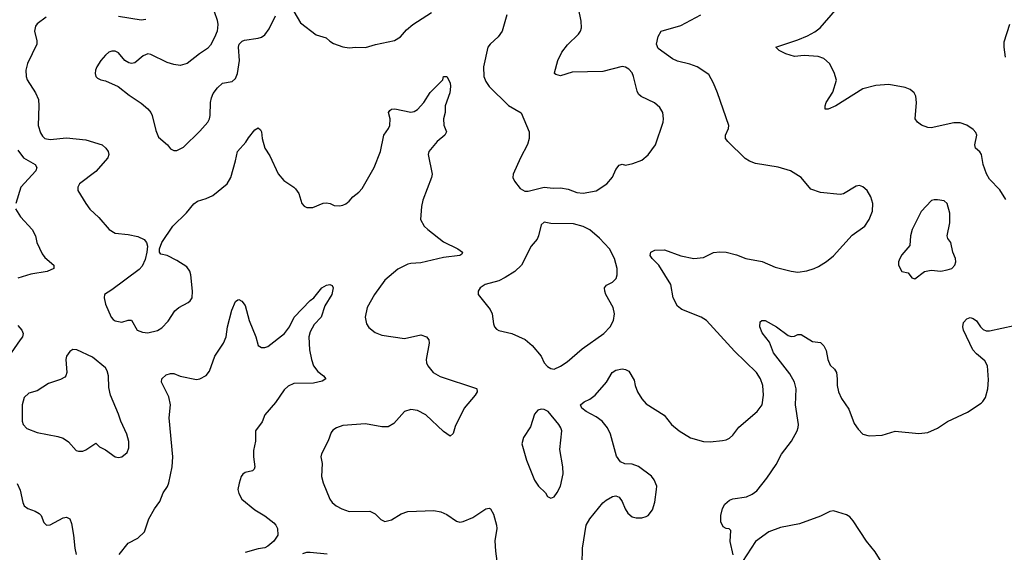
# Model space of a CAD drawing. Header units: inches. Extents: x 1954678 to 2060271, y 904822 to 1016299.
# Tile 81 of 256: x 1992722 to 1998781, y 944264 to 947540. Entities that reach past the tile are written whole.
import ezdxf

# ---------------------------------------------------------------- set-up
doc = ezdxf.new("R2010")
doc.units = ezdxf.units.IN
doc.header["$MEASUREMENT"] = 0
doc.layers.add('B9994', color=7, linetype='Continuous')

msp = doc.modelspace()

# ---------------------------------------------------------------- linework, layer by layer
at = {"layer": 'B9994', "color": 5}
for points, elevation in [([(1995719.1, 947570), (1995690, 947469.2), (1995665.9, 947434.1), (1995618, 947390), (1995603.7, 947370), (1995576, 947250), (1995578.3, 947190), (1995590, 947160.5), (1995610.3, 947130), (1995730, 947011.6), (1995808, 946968), (1995857.7, 946850), (1995856.9, 946810), (1995847.7, 946772.3), (1995803.8, 946690), (1995758, 946590), (1995756.3, 946570), (1995766.6, 946546.6), (1995802.5, 946502.5), (1995830, 946486), (1995850, 946486), (1995950, 946510.8), (1996004.4, 946504.4), (1996050, 946505.2), (1996096.8, 946496.8), (1996150, 946478), (1996190, 946472), (1996270, 946486.4), (1996336, 946530), (1996369.6, 946570.4), (1996390, 946618), (1996410, 946644.7), (1996430, 946651.3), (1996450, 946646), (1996494.4, 946654.4), (1996550, 946674.9), (1996590, 946708.4), (1996633.5, 946770), (1996681.3, 946910), (1996684.7, 946930), (1996678.7, 946970), (1996660.4, 947000.4), (1996628.6, 947028.6), (1996547.3, 947067.3), (1996530, 947080.9), (1996521, 947101), (1996499.7, 947190), (1996490, 947212.3), (1996470, 947236.2), (1996450, 947247.6), (1996430, 947251.1), (1996310, 947222.2), (1996121.8, 947218.2), (1996050, 947194), (1996022, 947202), (1996013.2, 947210), (1996013.2, 947213.2), (1996033.7, 947290), (1996058.8, 947341.2), (1996093.9, 947386.1), (1996161.6, 947450), (1996173.6, 947470), (1996178.4, 947490), (1996177, 947530), (1996160.9, 947610)], 660), ([(1998790, 946434), (1998752.8, 946492.8), (1998690, 946559.5), (1998670.9, 946590.9), (1998651, 946650), (1998640.8, 946710), (1998630, 946726.6), (1998603.5, 946750), (1998599.8, 946770), (1998611.9, 946830), (1998605.5, 946845.5), (1998590, 946863.6), (1998550, 946891.2), (1998510, 946905.1), (1998470, 946904.7), (1998330, 946875.6), (1998310, 946876.2), (1998271.4, 946891.4), (1998246, 946910), (1998232, 946930), (1998240.5, 947030), (1998235.8, 947070), (1998225.6, 947090), (1998200.9, 947110), (1998170, 947122.3), (1998070, 947141.3), (1997990, 947136.2), (1997910, 947114), (1997744.9, 947010), (1997698, 946990), (1997678, 946990), (1997677.6, 947010), (1997685.4, 947030), (1997724.9, 947095.1), (1997747.6, 947167.6), (1997734.9, 947214.9), (1997705.1, 947270), (1997670, 947301.6), (1997634.6, 947314.6), (1997550, 947319.2), (1997490, 947314), (1997436, 947330), (1997396, 947350), (1997375.3, 947370), (1997510, 947415.2), (1997570, 947440.2), (1997615, 947465), (1997648.5, 947490), (1997742, 947598)], 620), ([(1992885.3, 947554.7), (1992830, 947514.5), (1992819.9, 947500.1), (1992813, 947470), (1992827.3, 947410), (1992827.7, 947390), (1992770.4, 947270), (1992760.4, 947230), (1992762.4, 947190), (1992768.4, 947170), (1992819.3, 947090), (1992837.1, 947050), (1992840.4, 947010), (1992835.6, 946890), (1992850, 946844), (1992862.9, 946822.9), (1992877.6, 946810), (1992910, 946802), (1993010, 946814), (1993130, 946801.1), (1993230, 946770.3), (1993252.2, 946750), (1993266, 946730), (1993270.4, 946710), (1993264.4, 946690), (1993190, 946606.3), (1993090.4, 946530), (1993080.4, 946510), (1993080.4, 946490), (1993128.4, 946410), (1993154.7, 946374.7), (1993210, 946323), (1993272.7, 946250), (1993310, 946226.3), (1993390, 946219.5), (1993450, 946205.3), (1993487.6, 946187.6), (1993502.4, 946170), (1993507.7, 946147.7), (1993504.9, 946110), (1993495.2, 946064.8), (1993476.7, 946023.3), (1993456.6, 946003.4), (1993290, 945878), (1993244.7, 945850), (1993241, 945830), (1993251, 945790), (1993285.5, 945710), (1993296.7, 945696.7), (1993310, 945687.7), (1993350, 945679.1), (1993390, 945690.7), (1993410, 945690.8), (1993445.5, 945630), (1993477.5, 945617.5), (1993510, 945613.1), (1993570, 945627.4), (1993595.9, 945644.1), (1993635.2, 945684.8), (1993676.9, 945750), (1993702, 945770), (1993759.6, 945800.4), (1993771.6, 945810), (1993783.5, 945830), (1993786, 945870), (1993776, 945970), (1993770, 945992.7), (1993750, 946020.7), (1993690, 946058), (1993630, 946089.3), (1993590, 946097.2), (1993582, 946110), (1993581.6, 946130), (1993597.6, 946170), (1993664.2, 946270), (1993748, 946352), (1993792.9, 946407.1), (1993816.6, 946423.4), (1993870, 946440.3), (1993910, 946458.7), (1993998.4, 946530), (1994020.5, 946570), (1994050, 946671.3), (1994061.6, 946730), (1994113.9, 946786.1), (1994130, 946813.4), (1994170, 946862.8), (1994190, 946874.8), (1994203.5, 946863.5), (1994210.4, 946850.4), (1994214.9, 946810), (1994230.4, 946750), (1994261.7, 946701.7), (1994311.8, 946591.8), (1994346.8, 946550), (1994410, 946510.8), (1994419.9, 946499.9), (1994438.8, 946470), (1994458.8, 946410), (1994473.2, 946393.2), (1994490, 946384), (1994525.2, 946385.2), (1994590, 946410.6), (1994610, 946414), (1994632, 946410), (1994656.9, 946396.9), (1994690, 946394.8), (1994710, 946398.8), (1994730, 946407.3), (1994750, 946424), (1994772, 946450), (1994810, 946478.7), (1994830, 946501.3), (1994903.1, 946630), (1994941.6, 946730), (1994963.6, 946830), (1994992, 946870), (1995000.7, 946890), (1995001.6, 946930), (1994992.3, 946970), (1994998.9, 946981.1), (1995009.7, 946990.3), (1995030, 946992.2), (1995130, 946971.8), (1995150, 946975.3), (1995170, 946987), (1995209.7, 947030), (1995248.8, 947091.2), (1995325.2, 947170), (1995330, 947191.3), (1995350, 947191.3), (1995370, 947152), (1995372.6, 947130), (1995368.7, 947090), (1995340.4, 947010), (1995339.3, 946970), (1995330.3, 946929.7), (1995331.8, 946891.8), (1995347.7, 946850), (1995337.3, 946830), (1995290.4, 946790), (1995239.5, 946730), (1995234.9, 946710), (1995259.3, 946590), (1995257.1, 946570), (1995202.4, 946430), (1995194, 946390), (1995187.7, 946310), (1995210, 946270.8), (1995234, 946250), (1995330, 946173.1), (1995419.1, 946130), (1995446.8, 946110), (1995442.8, 946097.2), (1995431.5, 946088.5), (1995330, 946076.1), (1995190, 946043.5), (1995130, 946040.4), (1995110, 946035.1), (1995050, 946005.1), (1994970, 945937.4), (1994906.3, 945850), (1994860.3, 945770), (1994847.6, 945710), (1994855.3, 945670), (1994870, 945646), (1994910, 945615.8), (1994950, 945600.3), (1995090, 945579.3), (1995190, 945602), (1995226, 945590), (1995239.1, 945570), (1995241.6, 945550), (1995223.6, 945450), (1995225.7, 945430), (1995234, 945410), (1995266.4, 945370), (1995310, 945344.9), (1995532.2, 945272.2), (1995536, 945270), (1995537.3, 945250), (1995525.5, 945230), (1995457.6, 945150), (1995402, 945038), (1995390, 944995.3), (1995370, 944977.2), (1995330, 945007), (1995222, 945110), (1995170, 945135.6), (1995130, 945142.6), (1995090, 945129.6), (1995023.9, 945056.1), (1994990, 945035.1), (1994950, 945035.3), (1994850, 945054), (1994710, 945044.2), (1994670.6, 945030), (1994650, 945014.5), (1994639.6, 945000.4), (1994620.3, 944950), (1994578.7, 944870), (1994575.8, 944850), (1994583.1, 944810), (1994579.3, 944730), (1994590, 944691.3), (1994630, 944590.7), (1994644.4, 944570), (1994670.5, 944550), (1994704, 944530), (1994750, 944515.2), (1994875.8, 944515.8), (1994910, 944500.5), (1994944.6, 944464.6), (1994970, 944452.4), (1995010, 944463.7), (1995070, 944500.3), (1995110, 944514.9), (1995270, 944521.7), (1995313.5, 944513.5), (1995350, 944495.3), (1995410, 944454.4), (1995430, 944448.7), (1995450, 944452.2), (1995510, 944478.3), (1995590, 944530.4), (1995610, 944535.5), (1995618.8, 944530), (1995637.3, 944497.3), (1995655.8, 944430), (1995657.6, 944410), (1995645.4, 944334.6), (1995650.2, 944269.8), (1995659.2, 944210)], 640), ([(1993918, 947590), (1993937.5, 947537.5), (1993942, 947510), (1993936.5, 947470), (1993920.9, 947430), (1993896.7, 947383.3), (1993877.3, 947362.7), (1993828, 947330), (1993753.4, 947270), (1993710, 947258.7), (1993670, 947264.2), (1993630, 947276.1), (1993530, 947326.9), (1993510, 947329.7), (1993481.8, 947318.2), (1993430, 947275.6), (1993410, 947271.5), (1993394.5, 947274.5), (1993369.8, 947289.8), (1993330, 947337), (1993310, 947347), (1993290, 947346.6), (1993270, 947339.3), (1993250, 947322.7), (1993222, 947290), (1993196.3, 947250), (1993187.7, 947230), (1993186.8, 947210), (1993191, 947190), (1993200.5, 947180.5), (1993222, 947170), (1993250, 947164.9), (1993328.7, 947128.7), (1993396.1, 947076.1), (1993470, 947026.4), (1993510, 946992.2), (1993528.7, 946970), (1993537.4, 946950), (1993559.4, 946859.4), (1993577.1, 946817.1), (1993630.7, 946770), (1993650, 946746), (1993670, 946734.8), (1993690, 946734.8), (1993730, 946755.5), (1993830, 946853.7), (1993878.9, 946910), (1993889.7, 946930), (1993893.5, 946950), (1993895.4, 947030), (1993901.4, 947058.6), (1993913.1, 947086.9), (1993938.8, 947121.2), (1993970, 947150.5), (1994030, 947160.5), (1994050, 947177.3), (1994062.4, 947210), (1994074.3, 947290), (1994069.4, 947370), (1994073.2, 947390), (1994091.8, 947408.2), (1994105.6, 947414.4), (1994190, 947425.7), (1994210, 947432.4), (1994230, 947446), (1994256.3, 947483.7), (1994296, 947564)], 660), ([(1993499.3, 947540.7), (1993470, 947536.9), (1993330, 947559.5)], 640), ([(1994408, 947590), (1994450, 947520.7), (1994547.3, 947447.3), (1994608.3, 947428.3), (1994630, 947407.7), (1994653.8, 947393.8), (1994710, 947374), (1994750, 947366), (1994790, 947370.4), (1994850, 947368.4), (1994912.3, 947387.7), (1995028.6, 947411.4), (1995065.6, 947434.4), (1995102.4, 947477.6), (1995140.5, 947510), (1995255.5, 947584.5)], 660), ([(1996184.2, 944190), (1996184.4, 944290), (1996208.4, 944430), (1996231.3, 944470), (1996310, 944567.7), (1996330, 944584.9), (1996370, 944607.3), (1996390, 944610.7), (1996410, 944602.8), (1996430, 944576), (1996448, 944530), (1996464.7, 944504.7), (1996490, 944482.8), (1996515.9, 944475.9), (1996550, 944475.5), (1996576.6, 944483.4), (1996590, 944490.7), (1996615.6, 944524.4), (1996630, 944571.3), (1996641.7, 944650), (1996642.3, 944670), (1996627.1, 944710), (1996610, 944732.1), (1996530, 944791.2), (1996490, 944805.1), (1996446.8, 944806.8), (1996419.1, 944819.1), (1996394.5, 944854.5), (1996356.9, 944990), (1996339.7, 945030), (1996306.3, 945070), (1996270, 945096.8), (1996207.8, 945130), (1996181.6, 945150), (1996172, 945170), (1996195.1, 945190), (1996230, 945205.8), (1996262.3, 945230), (1996332.6, 945310), (1996367.6, 945370), (1996390, 945384.2), (1996430, 945391.7), (1996450, 945388.5), (1996470, 945377.1), (1996503.4, 945323.4), (1996508.7, 945290), (1996523.7, 945250), (1996550, 945208.2), (1996576.7, 945176.7), (1996687.4, 945107.4), (1996734, 945050), (1996779.3, 945010), (1996850, 944968), (1996930, 944944.6), (1996970, 944943.7), (1997047.7, 944952.3), (1997070, 944955.5), (1997090, 944965.5), (1997110, 944984), (1997146.3, 945033.7), (1997260.9, 945130), (1997291.6, 945170), (1997298.9, 945230), (1997294, 945290), (1997279.7, 945330), (1997255.4, 945370), (1997120.5, 945500.5), (1996947.6, 945690), (1996915.1, 945710), (1996797.1, 945757.1), (1996770, 945776.9), (1996742.6, 945830), (1996729.6, 945910), (1996656, 946030), (1996613.6, 946070), (1996600.7, 946090), (1996605.2, 946110), (1996630, 946123.1), (1996690, 946123.7), (1996790, 946086.4), (1996870, 946070.5), (1996930, 946078), (1996991.8, 946108.2), (1997030, 946112.7), (1997070, 946110.4), (1997132.9, 946092.9), (1997191.3, 946070), (1997290, 946052.9), (1997370, 946018.3), (1997470, 945992.6), (1997510, 945987.7), (1997564.8, 945995.2), (1997611.1, 946008.9), (1997637.5, 946022.5), (1997687, 946053), (1997730, 946088.2), (1997845.2, 946214.8), (1997922, 946270), (1997950, 946311), (1997970, 946362), (1997971.5, 946410), (1997959.5, 946450), (1997936, 946490), (1997910, 946512.7), (1997890, 946519.3), (1997870, 946515.1), (1997791.7, 946468.3), (1997770, 946464.2), (1997650, 946477.6), (1997590, 946498.4), (1997530, 946569.6), (1997465.2, 946610), (1997390, 946632.4), (1997250, 946654.5), (1997212, 946670), (1997186.6, 946686.6), (1997079.3, 946790), (1997066, 946810), (1997065.2, 946830), (1997084, 946870), (1997085.2, 946890), (1997017, 947090), (1996992, 947150), (1996962.7, 947202.7), (1996890.7, 947250.7), (1996846.6, 947266.6), (1996770, 947285), (1996739, 947299), (1996650, 947362), (1996639.9, 947390), (1996650, 947436.9), (1996670, 947468.7), (1996790, 947505.3), (1996914, 947570)], 640), ([(1998812.4, 947510), (1998778.3, 947401.7), (1998777.6, 947370), (1998786.4, 947310)], 620), ([(1992710, 946736.5), (1992746.5, 946690), (1992818, 946650), (1992828.2, 946630), (1992821.6, 946610), (1992729.3, 946510.7), (1992698.5, 946410)], 620), ([(1992697.3, 946377.3), (1992727.7, 946327.7), (1992798, 946250), (1992819.1, 946210), (1992828, 946170), (1992859.9, 946099.9), (1992876.7, 946076.7), (1992931.3, 946030), (1992931.3, 946010), (1992892, 945990), (1992790, 945974), (1992710.7, 945950)], 620), ([(1993334, 944250), (1993390, 944319.1), (1993450, 944350.3), (1993489.7, 944390), (1993516.9, 944470), (1993551.2, 944530), (1993584.9, 944575.1), (1993605, 944630), (1993631.8, 944668.2), (1993639.9, 944690), (1993660.2, 944790), (1993664.7, 944850), (1993641.7, 945090), (1993649.7, 945170), (1993639.2, 945219.2), (1993594, 945310), (1993596, 945330), (1993624, 945356), (1993650, 945363.1), (1993670, 945362.6), (1993710, 945347.6), (1993810, 945326.7), (1993830, 945330.3), (1993870, 945350.4), (1993890, 945377.3), (1993923.5, 945470), (1993976.9, 945550), (1993992, 945590), (1994001.3, 945650), (1994027.7, 945752.3), (1994050, 945806), (1994063.7, 945816.3), (1994070, 945818.8), (1994090, 945807.7), (1994110, 945782.8), (1994133.7, 945690), (1994174.4, 945590), (1994190, 945536), (1994210, 945523), (1994230, 945524.4), (1994250, 945530.4), (1994350.6, 945609.4), (1994381.7, 945650), (1994411.3, 945710), (1994510, 945812.4), (1994532.7, 945830), (1994581.2, 945890), (1994610, 945906.8), (1994630, 945911), (1994644.7, 945904.7), (1994650.5, 945890.5), (1994642, 945850), (1994599.2, 945780.8), (1994577.6, 945710), (1994535, 945665), (1994510, 945619.3), (1994501.1, 945590), (1994506, 945510), (1994517.4, 945450), (1994530.2, 945410.2), (1994556.1, 945376.1), (1994590.7, 945350), (1994606, 945330), (1994583.4, 945316.6), (1994530, 945304.8), (1994410, 945302), (1994374.5, 945285.5), (1994350, 945263.6), (1994295.2, 945184.8), (1994230.4, 945110), (1994213.4, 945066.6), (1994173.4, 945010), (1994172.5, 944947.5), (1994160.4, 944890), (1994161.1, 944850), (1994170, 944788.7), (1994164.7, 944775.3), (1994154.3, 944765.7), (1994110, 944754.5), (1994095.8, 944744.2), (1994084.9, 944730), (1994072.1, 944687.9), (1994064.9, 944650), (1994070, 944626), (1994088.2, 944590), (1994170, 944525.5), (1994230, 944488), (1994285.5, 944445.5), (1994299.1, 944430), (1994307.7, 944410), (1994310.4, 944369.6), (1994286.9, 944333.1), (1994250, 944300.9), (1994230, 944291.8), (1994190, 944285.6), (1994110, 944262)], 620), ([(1992710, 945658.4), (1992734.9, 945630), (1992743, 945610), (1992739.3, 945590), (1992726, 945570), (1992670.3, 945490)], 620), ([(1997112.5, 944247.5), (1997094.7, 944330), (1997097.4, 944397.4), (1997087.3, 944407.3), (1997070, 944409.6), (1997050, 944420.7), (1997036.8, 944450), (1997035.6, 944490), (1997046.4, 944533.6), (1997061.3, 944558.7), (1997090, 944584.6), (1997110, 944592), (1997194.3, 944605.7), (1997230, 944620.3), (1997257.6, 944642.4), (1997320.3, 944719.7), (1997376.3, 944803.7), (1997410, 944867), (1997471.9, 944948.1), (1997505.8, 945010), (1997511.9, 945031.9), (1997513.8, 945050), (1997495, 945170), (1997499.4, 945270), (1997489, 945310), (1997461.6, 945361.6), (1997360.9, 945490), (1997336.1, 945556.1), (1997290, 945612.7), (1997275.6, 945650), (1997279.3, 945680.7), (1997289.5, 945690.5), (1997310, 945690.5), (1997379.1, 945650), (1997450, 945597.1), (1997470, 945590.6), (1997490, 945594), (1997510, 945604), (1997530, 945602.8), (1997599.9, 945559.9), (1997650, 945554), (1997670, 945534), (1997684.9, 945504.9), (1997695.6, 945450), (1997710, 945414), (1997735.5, 945390), (1997748.9, 945368.9), (1997753.4, 945330), (1997751.6, 945290), (1997761.3, 945250), (1997779.5, 945210), (1997823.8, 945143.8), (1997856.5, 945056.5), (1997881, 945021), (1997910, 944990.4), (1997950, 944979.5), (1998030, 944984.6), (1998110, 945008.4), (1998255.2, 944995.2), (1998310, 945000.4), (1998370, 945026.7), (1998431.4, 945068.6), (1998554.9, 945125.1), (1998638.9, 945181.1), (1998649.7, 945190.3), (1998664.4, 945215.6), (1998680.4, 945270), (1998683.8, 945323.8), (1998678, 945410), (1998660.6, 945440.6), (1998610, 945483.5), (1998587.6, 945510), (1998529.7, 945630), (1998525.1, 945650), (1998530, 945678), (1998550, 945700.7), (1998570, 945707.3), (1998590, 945702), (1998610, 945687.3), (1998633.7, 945650), (1998650, 945633.7), (1998670, 945625.8), (1998690, 945625.2), (1998841.7, 945658.3)], 620), ([(1992706.7, 944686.7), (1992725.9, 944645.9), (1992741.6, 944570), (1992750.4, 944550.4), (1992772.2, 944532.2), (1992816.7, 944516.7), (1992842.5, 944502.5), (1992854.4, 944490), (1992870, 944446.8), (1992886.8, 944430), (1992910, 944432.4), (1992990, 944476.5), (1993010, 944479.5), (1993030.2, 944470.2), (1993041.2, 944441.2), (1993054, 944370), (1993060.5, 944290), (1993070.4, 944250)], 620), ([(1998039.8, 944179.8), (1997985.9, 944265.9), (1997932.1, 944332.1), (1997850, 944458), (1997830, 944481.1), (1997810, 944495.1), (1997730, 944519.7), (1997706.3, 944513.7), (1997650, 944485.6), (1997521.4, 944438.6), (1997403.9, 944416.1), (1997331, 944390), (1997250, 944329.5), (1997170, 944206)], 620), ([(1994464.2, 944255.8), (1994490, 944264.4), (1994510, 944264.9), (1994614, 944254)], 620)]:
    msp.add_lwpolyline(points, dxfattribs=dict(at, elevation=elevation))
for points, elevation in [([(1998370, 946432.7), (1998350, 946432.7), (1998333.2, 946426.8), (1998270, 946360.9), (1998214, 946250), (1998204.4, 946210), (1998199.1, 946150), (1998150, 946094), (1998137.3, 946070), (1998130.8, 946050), (1998130.8, 946030), (1998150, 945992), (1998190, 945982), (1998211.6, 945951.6), (1998230, 945946.8), (1998290, 945990.7), (1998330, 945999.1), (1998390, 945993.4), (1998430, 946000.5), (1998459, 946010), (1998477, 946030), (1998482.9, 946050), (1998480.7, 946070), (1998464.5, 946110), (1998451.6, 946170), (1998433.8, 946193.8), (1998429.7, 946209.7), (1998446.4, 946290), (1998446.3, 946350), (1998430, 946408.7), (1998410, 946426)], 640), ([(1995950, 946295.3), (1995930, 946278), (1995915.5, 946210), (1995906, 946190), (1995870, 946146.6), (1995810.2, 946029.8), (1995768.6, 945991.4), (1995710, 945953.7), (1995670, 945934), (1995586, 945910), (1995556, 945890), (1995542.8, 945870), (1995544, 945850), (1995617.7, 945757.7), (1995630.4, 945730), (1995637.3, 945670), (1995644, 945650), (1995655.9, 945635.9), (1995670, 945627.3), (1995750, 945610.6), (1995831.8, 945571.8), (1995876.5, 945536.5), (1995930, 945470.7), (1995950, 945428.2), (1995970, 945406.4), (1995990, 945394.4), (1996010, 945390.4), (1996050, 945408.5), (1996090, 945434.4), (1996184.1, 945515.9), (1996317.6, 945610), (1996355.1, 945650), (1996375.6, 945690), (1996381.6, 945730), (1996373.6, 945770), (1996329.8, 945850), (1996322.3, 945870), (1996321.6, 945890), (1996333.9, 945906.1), (1996370, 945925.3), (1996391.7, 945948.3), (1996397.7, 945970), (1996398.3, 946010), (1996382.6, 946070), (1996351.1, 946130), (1996290, 946196.3), (1996230, 946246.3), (1996188.6, 946268.6), (1996130, 946285.1), (1995990, 946286)], 660), ([(1993050, 945511), (1993030, 945498), (1993010.3, 945470), (1993006.3, 945450), (1993012.9, 945370), (1993006.7, 945350), (1992999, 945341), (1992974.1, 945325.9), (1992898.9, 945301.1), (1992830, 945256.9), (1992778, 945242), (1992750, 945215.1), (1992736.5, 945170), (1992738, 945070), (1992743.1, 945050), (1992765.7, 945025.7), (1992830, 945000.9), (1992955.8, 944975.8), (1992990, 944964.9), (1993023.1, 944943.1), (1993070, 944890.7), (1993084.9, 944884.9), (1993110, 944886.4), (1993130, 944894), (1993190, 944934.8), (1993213.2, 944913.2), (1993250, 944894), (1993310, 944850.8), (1993330, 944847.3), (1993350, 944850.7), (1993382.9, 944877.1), (1993393.6, 944906.4), (1993393.8, 944946.2), (1993382.4, 944990), (1993343.6, 945070), (1993330, 945114), (1993280.9, 945230), (1993270, 945278), (1993267.6, 945350), (1993260.3, 945380.3), (1993250, 945398.7), (1993170, 945463.6), (1993073.2, 945510)], 640), ([(1995930, 945144.5), (1995910, 945138), (1995890, 945113.2), (1995864.9, 945035.1), (1995822.4, 944970), (1995812.4, 944930), (1995841.3, 944830), (1995890, 944707.3), (1995915.5, 944670), (1995957.3, 944630), (1995970, 944606), (1995990, 944596), (1996010, 944604), (1996030, 944631), (1996050, 944671), (1996066.2, 944746.2), (1996064, 944790), (1996044.9, 944895.1), (1996057.6, 945010), (1996051.6, 945030), (1996038.7, 945050), (1995973.6, 945130), (1995950, 945142.9)], 660)]:
    msp.add_lwpolyline(points, close=True, dxfattribs=dict(at, elevation=elevation))

doc.saveas('drawing.dxf')
